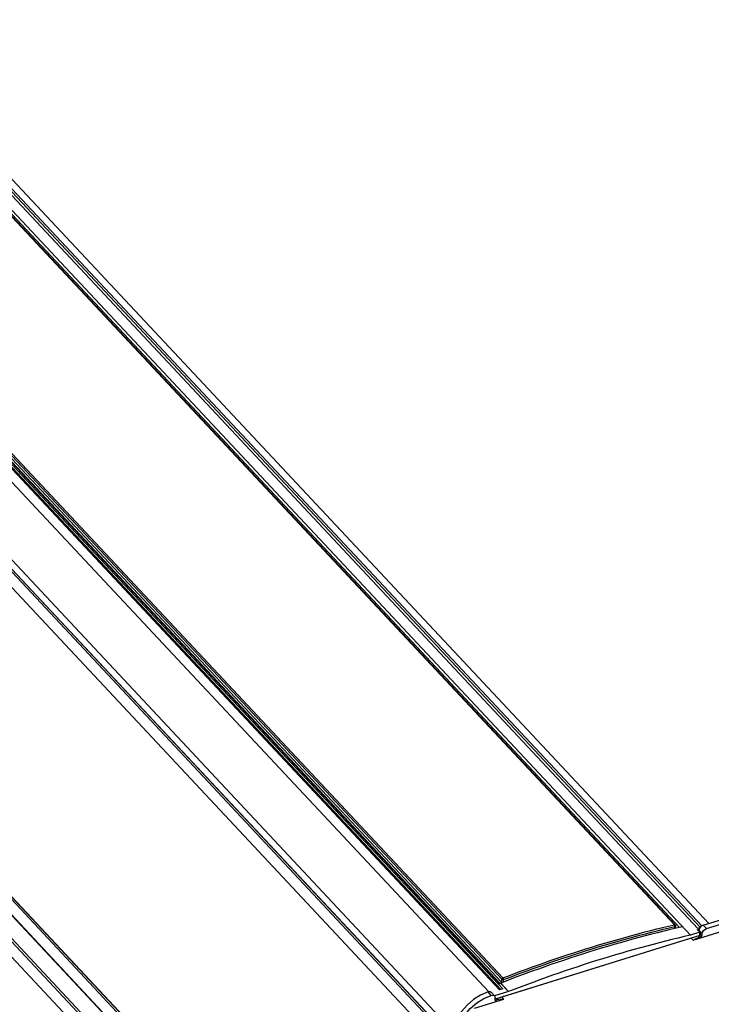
# Model space of a CAD drawing. Extents: x 0 to 841, y 0 to 594.
# Tile 123 of 135: x 738 to 760, y 160 to 191. Entities that reach past the tile are written whole.
import ezdxf

# ---------------------------------------------------------------- set-up
doc = ezdxf.new("R2010")
doc.units = 0
doc.header["$LTSCALE"] = 46.255
doc.layers.get('0').update_dxf_attribs({"linetype": 'CONTINUOUS'})
doc.layers.add('CHAMFERS', color=7, linetype='CONTINUOUS')
doc.layers.add('ROUNDS', color=7, linetype='CONTINUOUS')

msp = doc.modelspace()

# ---------------------------------------------------------------- linework, layer by layer
at = {"color": 7, "linetype": 'CONTINUOUS'}
for p, q in [((729.806, 193.579), (759.359, 162.004)), ((730.305, 193.501), (759.586, 162.216)), ((730.454, 193.465), (759.667, 162.253)), ((730.537, 193.47), (759.715, 162.296)), ((730.868, 193.423), (759.931, 162.371)), ((753.362, 160.283), (723.912, 191.749)), ((723.777, 191.474), (753.027, 160.223)), ((722.691, 190.187), (751.917, 158.961)), ((722.678, 189.914), (751.901, 158.691)), ((722.213, 180.112), (751.442, 148.883)), ((759.442, 161.845), (763.532, 163.115)), ((759.76, 162.318), (763.227, 163.394)), ((759.859, 162.211), (763.327, 163.288)), ((759.633, 162.199), (759.638, 162.194)), ((759.76, 162.318), (759.859, 162.211)), ((759.385, 161.906), (753.435, 160.058)), ((759.265, 161.874), (759.258, 161.866)), ((759.385, 161.906), (759.442, 161.845)), ((759.6, 161.978), (759.633, 161.943)), ((759.723, 162.051), (759.629, 162.152)), ((759.629, 162.152), (759.629, 162.147)), ((759.633, 161.943), (759.72, 161.97)), ((759.669, 162.024), (759.72, 161.97)), ((759.72, 161.97), (759.723, 162.051)), ((753.098, 160.112), (752.998, 160.218)), ((753.102, 160.2), (753.201, 160.094)), ((753.218, 159.951), (753.222, 160.032)), ((753.305, 159.978), (753.272, 160.013)), ((753.435, 160.058), (753.492, 159.997)), ((753.482, 160.073), (753.475, 160.076)), ((752.567, 159.71), (753.492, 159.997)), ((753.218, 159.951), (753.305, 159.978))]:
    msp.add_line(p, q, dxfattribs=at)
for points in [[(759.638, 162.194), (759.637, 162.191), (759.636, 162.188), (759.635, 162.185), (759.634, 162.182), (759.634, 162.18), (759.633, 162.177), (759.632, 162.174), (759.631, 162.171), (759.631, 162.168), (759.63, 162.165), (759.63, 162.163), (759.63, 162.16), (759.629, 162.157), (759.629, 162.154), (759.629, 162.152)], [(759.76, 162.318), (759.719, 162.299), (759.683, 162.272), (759.654, 162.238), (759.633, 162.199)], [(759.723, 162.051), (759.736, 162.1), (759.766, 162.148), (759.809, 162.187), (759.859, 162.211)], [(759.442, 161.845), (759.535, 161.903), (759.633, 161.943)], [(752.998, 160.218), (752.765, 160.121), (752.541, 159.982), (752.339, 159.806), (752.168, 159.603), (752.036, 159.382), (751.949, 159.155), (751.912, 158.931)], [(752.012, 158.825), (752.048, 159.048), (752.135, 159.276), (752.267, 159.497), (752.439, 159.7), (752.641, 159.875), (752.864, 160.015), (753.098, 160.112)], [(753.102, 160.2), (753.1, 160.202), (753.073, 160.219), (753.038, 160.225), (752.998, 160.218)], [(753.098, 160.112), (753.147, 160.118), (753.188, 160.105), (753.201, 160.094)], [(753.201, 160.094), (753.214, 160.075), (753.222, 160.032)], [(753.305, 159.978), (753.402, 159.998), (753.492, 159.997)]]:
    msp.add_lwpolyline(points, dxfattribs=at)
at = {"layer": 'CHAMFERS', "color": 7, "linetype": 'CONTINUOUS'}
for p, q in [((722.633, 189.864), (751.896, 158.598)), ((722.674, 189.913), (751.901, 158.686)), ((751.875, 158.14), (722.612, 189.406)), ((722.168, 180.067), (751.397, 148.837)), ((722.204, 180.11), (751.433, 148.88)), ((751.315, 147.118), (722.086, 178.348))]:
    msp.add_line(p, q, dxfattribs=at)
at = {"layer": 'ROUNDS', "color": 7, "linetype": 'CONTINUOUS'}
for p, q in [((758.854, 162.333), (736.212, 186.526)), ((758.879, 162.328), (736.237, 186.52)), ((736.367, 186.442), (759.012, 162.247)), ((753.359, 160.484), (730.621, 184.777)), ((753.377, 160.489), (730.649, 184.772)), ((730.785, 184.809), (753.428, 160.617)), ((730.819, 184.851), (753.461, 160.659)), ((730.538, 184.72), (753.398, 160.294)), ((730.574, 184.762), (753.458, 160.312)), ((730.781, 184.718), (753.424, 160.525)), ((751.375, 148.379), (722.146, 179.609)), ((751.382, 148.358), (722.153, 179.588)), ((736.909, 162.991), (748.024, 151.116)), ((736.983, 163.014), (747.998, 151.245)), ((758.867, 162.213), (758.87, 162.279)), ((758.886, 162.218), (758.89, 162.299)), ((759.579, 162.176), (759.638, 162.194)), ((759.653, 162.096), (759.579, 162.176)), ((759.653, 162.236), (759.586, 162.216)), ((759.673, 162.1), (759.607, 162.171)), ((759.649, 161.993), (753.22, 159.997)), ((759.655, 162.096), (759.359, 162.004)), ((759.649, 161.993), (759.653, 162.096)), ((759.656, 162.097), (759.655, 162.096)), ((759.658, 162.097), (759.656, 162.097)), ((759.661, 162.098), (759.659, 162.098)), ((759.662, 162.098), (759.661, 162.098)), ((759.663, 162.099), (759.662, 162.098)), ((759.664, 162.099), (759.663, 162.099)), ((759.669, 162.012), (759.673, 162.1)), ((759.673, 162.1), (759.673, 162.1)), ((753.359, 160.484), (753.392, 160.494)), ((753.392, 160.494), (753.395, 160.495)), ((753.392, 160.494), (753.64, 160.229)), ((753.395, 160.495), (753.643, 160.23)), ((753.424, 160.525), (753.428, 160.617)), ((753.479, 160.528), (753.482, 160.606)), ((753.64, 160.229), (753.202, 160.093)), ((753.458, 160.312), (753.362, 160.283)), ((753.643, 160.23), (753.64, 160.229))]:
    msp.add_line(p, q, dxfattribs=at)
for points in [[(759.11, 162.27), (758.914, 162.224), (758.718, 162.178), (758.522, 162.13), (758.326, 162.081), (758.129, 162.031), (757.933, 161.98), (757.736, 161.927), (757.539, 161.874), (757.342, 161.819), (757.145, 161.764), (756.948, 161.707), (756.751, 161.649), (756.554, 161.59), (756.357, 161.53), (756.159, 161.468), (755.962, 161.406), (755.765, 161.342), (755.567, 161.278), (755.37, 161.212), (755.172, 161.145), (754.975, 161.078), (754.777, 161.009), (754.579, 160.938), (754.382, 160.867), (754.184, 160.795), (753.987, 160.722), (753.79, 160.647), (753.592, 160.572), (753.395, 160.495)], [(753.461, 160.659), (753.647, 160.73), (753.834, 160.801), (754.02, 160.87), (754.206, 160.939), (754.393, 161.006), (754.579, 161.073), (754.765, 161.139), (754.952, 161.203), (755.138, 161.267), (755.325, 161.33), (755.511, 161.391), (755.697, 161.452), (755.883, 161.512), (756.07, 161.571), (756.256, 161.629), (756.442, 161.685), (756.628, 161.741), (756.814, 161.796), (757, 161.85), (757.186, 161.903), (757.372, 161.955), (757.557, 162.006), (757.743, 162.055), (757.929, 162.104), (758.114, 162.152), (758.299, 162.199), (758.484, 162.245), (758.67, 162.29), (758.854, 162.333)], [(753.482, 160.606), (753.669, 160.678), (753.855, 160.748), (754.041, 160.817), (754.227, 160.886), (754.413, 160.954), (754.599, 161.02), (754.785, 161.086), (754.971, 161.15), (755.158, 161.214), (755.344, 161.277), (755.53, 161.338), (755.716, 161.399), (755.902, 161.459), (756.088, 161.517), (756.274, 161.575), (756.46, 161.632), (756.646, 161.688), (756.832, 161.743), (757.018, 161.796), (757.203, 161.849), (757.389, 161.901), (757.574, 161.952), (757.76, 162.002), (757.945, 162.05), (758.13, 162.098), (758.315, 162.145), (758.5, 162.191), (758.685, 162.235), (758.87, 162.279)], [(758.854, 162.333), (758.856, 162.334), (758.857, 162.334), (758.858, 162.334), (758.859, 162.334), (758.86, 162.334), (758.861, 162.334), (758.862, 162.334), (758.863, 162.334), (758.864, 162.334), (758.865, 162.334), (758.866, 162.334), (758.867, 162.334), (758.868, 162.334), (758.869, 162.334), (758.87, 162.333), (758.871, 162.333), (758.872, 162.333), (758.873, 162.332), (758.874, 162.332), (758.874, 162.332), (758.875, 162.331), (758.876, 162.331), (758.877, 162.33), (758.877, 162.33), (758.878, 162.329), (758.879, 162.328), (758.879, 162.328)], [(758.87, 162.279), (758.87, 162.28), (758.87, 162.281), (758.87, 162.283), (758.87, 162.284), (758.87, 162.285), (758.87, 162.286), (758.87, 162.287), (758.87, 162.288), (758.87, 162.289), (758.87, 162.291), (758.87, 162.292), (758.87, 162.293), (758.87, 162.294), (758.87, 162.296), (758.87, 162.297), (758.87, 162.298), (758.869, 162.299), (758.869, 162.301), (758.869, 162.302), (758.869, 162.303), (758.868, 162.304), (758.868, 162.306), (758.868, 162.307), (758.867, 162.308), (758.867, 162.309), (758.867, 162.311), (758.866, 162.312), (758.866, 162.313), (758.865, 162.314), (758.865, 162.315), (758.865, 162.316), (758.864, 162.318), (758.864, 162.319), (758.863, 162.32), (758.863, 162.321), (758.862, 162.322), (758.862, 162.323), (758.861, 162.324), (758.861, 162.325), (758.86, 162.326), (758.859, 162.327), (758.859, 162.328), (758.858, 162.329), (758.858, 162.33), (758.857, 162.33), (758.856, 162.331), (758.856, 162.332), (758.855, 162.333), (758.854, 162.333)], [(758.89, 162.299), (758.89, 162.298), (758.89, 162.297), (758.89, 162.296), (758.89, 162.296), (758.889, 162.295), (758.889, 162.294), (758.889, 162.293), (758.888, 162.293), (758.888, 162.292), (758.888, 162.291), (758.887, 162.291), (758.887, 162.29), (758.886, 162.289), (758.886, 162.289), (758.885, 162.288), (758.884, 162.287), (758.884, 162.287), (758.883, 162.286), (758.882, 162.285), (758.882, 162.285), (758.881, 162.284), (758.88, 162.284), (758.879, 162.283), (758.878, 162.283), (758.877, 162.282), (758.876, 162.282), (758.875, 162.281), (758.874, 162.281), (758.873, 162.28), (758.872, 162.28), (758.871, 162.28), (758.87, 162.279)], [(758.879, 162.328), (758.88, 162.327), (758.881, 162.326), (758.882, 162.325), (758.882, 162.324), (758.883, 162.323), (758.884, 162.322), (758.885, 162.321), (758.885, 162.32), (758.886, 162.319), (758.886, 162.317), (758.887, 162.316), (758.887, 162.315), (758.888, 162.314), (758.888, 162.313), (758.889, 162.312), (758.889, 162.31), (758.889, 162.309), (758.889, 162.308), (758.89, 162.307), (758.89, 162.305), (758.89, 162.304), (758.89, 162.303), (758.89, 162.302), (758.89, 162.3), (758.89, 162.299), (758.89, 162.299)], [(759.579, 162.176), (759.58, 162.176), (759.581, 162.176), (759.582, 162.176), (759.583, 162.177), (759.584, 162.177), (759.585, 162.177), (759.587, 162.177), (759.588, 162.177), (759.589, 162.177), (759.59, 162.177), (759.591, 162.177), (759.592, 162.177), (759.593, 162.177), (759.594, 162.177), (759.595, 162.177), (759.596, 162.177), (759.597, 162.176), (759.598, 162.176), (759.598, 162.176), (759.599, 162.176), (759.6, 162.175), (759.601, 162.175), (759.602, 162.174), (759.603, 162.174), (759.603, 162.173), (759.604, 162.173), (759.605, 162.172), (759.605, 162.172), (759.606, 162.171), (759.607, 162.171)], [(759.359, 162.004), (759.163, 161.959), (758.967, 161.912), (758.771, 161.864), (758.574, 161.815), (758.378, 161.765), (758.181, 161.714), (757.985, 161.662), (757.788, 161.608), (757.591, 161.554), (757.394, 161.498), (757.197, 161.441), (757, 161.383), (756.802, 161.324), (756.605, 161.264), (756.408, 161.203), (756.21, 161.14), (756.013, 161.077), (755.816, 161.012), (755.618, 160.947), (755.421, 160.88), (755.223, 160.812), (755.026, 160.743), (754.828, 160.673), (754.63, 160.602), (754.433, 160.529), (754.236, 160.456), (754.038, 160.382), (753.841, 160.306), (753.643, 160.23)], [(759.669, 162.012), (759.669, 162.012), (759.668, 162.011), (759.668, 162.01), (759.668, 162.009), (759.668, 162.009), (759.668, 162.008), (759.667, 162.007), (759.667, 162.007), (759.667, 162.006), (759.666, 162.005), (759.666, 162.004), (759.665, 162.004), (759.665, 162.003), (759.664, 162.002), (759.664, 162.002), (759.663, 162.001), (759.662, 162), (759.662, 162), (759.661, 161.999), (759.66, 161.999), (759.659, 161.998), (759.658, 161.998), (759.658, 161.997), (759.657, 161.996), (759.656, 161.996), (759.655, 161.995), (759.654, 161.995), (759.653, 161.995), (759.652, 161.994), (759.651, 161.994), (759.65, 161.993), (759.649, 161.993)], [(759.659, 162.098), (759.659, 162.097), (759.658, 162.097)], [(759.673, 162.1), (759.673, 162.1), (759.673, 162.1), (759.673, 162.1), (759.672, 162.1), (759.672, 162.1), (759.672, 162.1), (759.672, 162.1), (759.672, 162.1), (759.672, 162.1), (759.672, 162.1), (759.672, 162.1), (759.672, 162.1), (759.671, 162.1), (759.671, 162.1), (759.671, 162.1), (759.671, 162.1), (759.671, 162.1), (759.67, 162.1), (759.67, 162.1), (759.67, 162.1), (759.67, 162.1), (759.669, 162.1), (759.669, 162.1), (759.669, 162.1), (759.669, 162.1), (759.668, 162.1), (759.668, 162.1), (759.668, 162.1), (759.667, 162.1), (759.667, 162.1), (759.666, 162.099), (759.666, 162.099), (759.666, 162.099), (759.665, 162.099), (759.665, 162.099), (759.664, 162.099)], [(753.428, 160.617), (753.428, 160.618), (753.428, 160.619), (753.428, 160.62), (753.428, 160.621), (753.429, 160.622), (753.429, 160.623), (753.429, 160.624), (753.429, 160.625), (753.43, 160.626), (753.43, 160.628), (753.431, 160.629), (753.431, 160.63), (753.432, 160.631), (753.432, 160.632), (753.433, 160.633), (753.433, 160.634), (753.434, 160.635), (753.434, 160.636), (753.435, 160.637), (753.436, 160.638), (753.437, 160.639), (753.437, 160.64), (753.438, 160.641), (753.439, 160.642), (753.44, 160.643), (753.441, 160.644), (753.441, 160.645), (753.442, 160.646), (753.443, 160.647), (753.444, 160.648), (753.445, 160.649), (753.446, 160.65), (753.447, 160.65), (753.448, 160.651), (753.449, 160.652), (753.45, 160.653), (753.451, 160.653), (753.452, 160.654), (753.453, 160.655), (753.455, 160.655), (753.456, 160.656), (753.457, 160.657), (753.458, 160.657), (753.459, 160.658), (753.46, 160.658), (753.461, 160.659)], [(753.461, 160.659), (753.462, 160.658), (753.462, 160.657), (753.463, 160.656), (753.464, 160.656), (753.464, 160.655), (753.465, 160.654), (753.466, 160.653), (753.466, 160.652), (753.467, 160.651), (753.468, 160.65), (753.468, 160.649), (753.469, 160.648), (753.469, 160.647), (753.47, 160.646), (753.471, 160.645), (753.471, 160.644), (753.472, 160.643), (753.472, 160.642), (753.473, 160.641), (753.473, 160.64), (753.474, 160.639), (753.474, 160.637), (753.475, 160.636), (753.475, 160.635), (753.476, 160.634), (753.476, 160.633), (753.477, 160.632), (753.477, 160.63), (753.478, 160.629), (753.478, 160.628), (753.478, 160.627), (753.479, 160.625), (753.479, 160.624), (753.48, 160.623), (753.48, 160.622), (753.48, 160.621), (753.48, 160.619), (753.481, 160.618), (753.481, 160.617), (753.481, 160.616), (753.481, 160.615), (753.482, 160.614), (753.482, 160.613), (753.482, 160.611), (753.482, 160.61), (753.482, 160.609), (753.482, 160.608), (753.482, 160.607), (753.482, 160.606)], [(753.445, 160.515), (753.445, 160.515), (753.444, 160.515), (753.442, 160.515), (753.441, 160.516), (753.44, 160.516), (753.439, 160.516), (753.438, 160.517), (753.437, 160.517), (753.436, 160.517), (753.435, 160.518), (753.434, 160.518), (753.433, 160.519), (753.432, 160.519), (753.431, 160.52), (753.43, 160.52), (753.429, 160.521), (753.428, 160.522), (753.427, 160.522), (753.426, 160.523), (753.426, 160.523), (753.425, 160.524), (753.424, 160.525), (753.424, 160.525)], [(753.482, 160.606), (753.481, 160.606), (753.48, 160.606), (753.479, 160.605), (753.478, 160.605), (753.477, 160.605), (753.475, 160.605), (753.474, 160.604), (753.473, 160.604), (753.472, 160.604), (753.471, 160.604), (753.469, 160.604), (753.468, 160.604), (753.467, 160.604), (753.465, 160.604), (753.464, 160.604), (753.463, 160.604), (753.462, 160.604), (753.46, 160.604), (753.459, 160.604), (753.458, 160.604), (753.456, 160.604), (753.455, 160.604), (753.454, 160.605), (753.453, 160.605), (753.451, 160.605), (753.45, 160.605), (753.449, 160.606), (753.448, 160.606), (753.447, 160.606), (753.446, 160.607), (753.444, 160.607), (753.443, 160.607), (753.442, 160.608), (753.441, 160.608), (753.44, 160.609), (753.439, 160.609), (753.438, 160.61), (753.437, 160.61), (753.436, 160.611), (753.435, 160.611), (753.434, 160.612), (753.433, 160.612), (753.432, 160.613), (753.432, 160.613), (753.431, 160.614), (753.43, 160.615), (753.429, 160.615), (753.429, 160.616), (753.428, 160.617)]]:
    msp.add_lwpolyline(points, dxfattribs=at)

doc.saveas('drawing.dxf')
